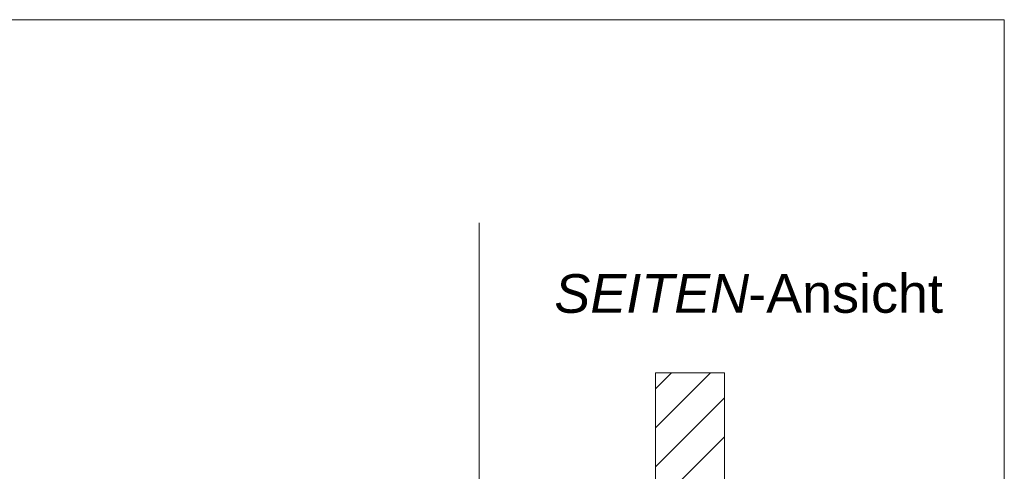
# Model space of a CAD drawing. Extents: x -500 to 300, y 62 to 1162.
# Tile 164 of 256: x 151 to 187, y 872 to 889. Entities that reach past the tile are written whole.
import ezdxf
from ezdxf.lldxf.tags import DXFTag

# ---------------------------------------------------------------- set-up
doc = ezdxf.new("R2010")
doc.units = 0
doc.layers.get('0').update_dxf_attribs({"lineweight": 13})
doc.layers.add('E_Detail_Beschriftung', color=7, linetype='Continuous', lineweight=13, true_color=0x009900)
doc.layers.add('E_Detail_Wandschraffur', color=7, linetype='Continuous', lineweight=5, true_color=0xc0c0c0)
doc.layers.add('E_Detail_Linie_Text_Bem', color=7, linetype='Continuous', lineweight=13)
doc.styles.get("Standard").update_dxf_attribs({"font": 'ARIALN.TTF'})
tags = doc.linetypes.add('fein_strichliert', pattern=[4, 1, -2, 1]).pattern_tags.tags
tags[8:9] = [DXFTag(74, 4), DXFTag(75, 0), DXFTag(340, '0'), DXFTag(46, 0.0), DXFTag(50, 0.0), DXFTag(44, 0.0), DXFTag(45, 0.0)]
tags[6:7] = [DXFTag(74, 4), DXFTag(75, 0), DXFTag(340, '0'), DXFTag(46, 0.0), DXFTag(50, 0.0), DXFTag(44, 0.0), DXFTag(45, 0.0)]
tags[4:5] = [DXFTag(74, 4), DXFTag(75, 0), DXFTag(340, '0'), DXFTag(46, 0.0), DXFTag(50, 0.0), DXFTag(44, 0.0), DXFTag(45, 0.0)]
tags = doc.linetypes.add('fein_strichliert-A06G93S58I', pattern=[4, 1, -2, 1]).pattern_tags.tags
tags[8:9] = [DXFTag(74, 4), DXFTag(75, 0), DXFTag(340, '0'), DXFTag(46, 0.0), DXFTag(50, 0.0), DXFTag(44, 0.0), DXFTag(45, 0.0)]
tags[6:7] = [DXFTag(74, 4), DXFTag(75, 0), DXFTag(340, '0'), DXFTag(46, 0.0), DXFTag(50, 0.0), DXFTag(44, 0.0), DXFTag(45, 0.0)]
tags[4:5] = [DXFTag(74, 4), DXFTag(75, 0), DXFTag(340, '0'), DXFTag(46, 0.0), DXFTag(50, 0.0), DXFTag(44, 0.0), DXFTag(45, 0.0)]

# ---------------------------------------------------------------- blocks, each defined once
blk = doc.blocks.new('Referenz-A06G93S98I')
at = {"layer": 'E_Detail_Linie_Text_Bem', "linetype": 'fein_strichliert-A06G93S58I', "ltscale": 0.65}
for p, q in [((186.551, 888.775), (123.782, 888.775)), ((186.551, 827.458), (186.551, 888.775)), ((167.508, 828.54), (167.508, 881.419))]:
    blk.add_line(p, q, dxfattribs=at)
at = {"layer": 'E_Detail_Linie_Text_Bem', "linetype": 'Continuous', "ltscale": 0.13}
for p, q in [((173.899, 875.982), (176.399, 875.982)), ((173.899, 871.848), (173.899, 875.982)), ((176.399, 875.982), (176.399, 871.848))]:
    blk.add_line(p, q, dxfattribs=at)
at = {"layer": 'E_Detail_Wandschraffur', "linetype": 'ByBlock', "ltscale": 0.13}
for p, q in [((173.899, 873.987), (175.894, 875.982)), ((174.588, 871.848), (176.399, 873.659))]:
    blk.add_line(p, q, dxfattribs=at)
at = {"layer": 'E_Detail_Wandschraffur', "linetype": 'fein_strichliert', "ltscale": 0.13}
for p, q in [((173.899, 875.401), (174.479, 875.982)), ((173.899, 872.573), (176.399, 875.073))]:
    blk.add_line(p, q, dxfattribs=at)
at = {"layer": 'E_Detail_Beschriftung', "linetype": 'Continuous', "lineweight": -2, "ltscale": 0.25, "char_height": 1.4, "attachment_point": 1}
for s, insert in [('{\\fArial|b0|i1;SEITEN}', (170.233, 879.553)), ('{\\fArial;-Ansicht}', (177.263, 879.553))]:
    blk.add_mtext(s, dxfattribs=dict(at, insert=insert))

msp = doc.modelspace()

# ---------------------------------------------------------------- block references
at = {"color": 8, "lineweight": 25, "ltscale": 0.25, "true_color": 0x808080}
msp.add_blockref('Referenz-A06G93S98I', (0, 0), dxfattribs=at)

doc.saveas('drawing.dxf')
